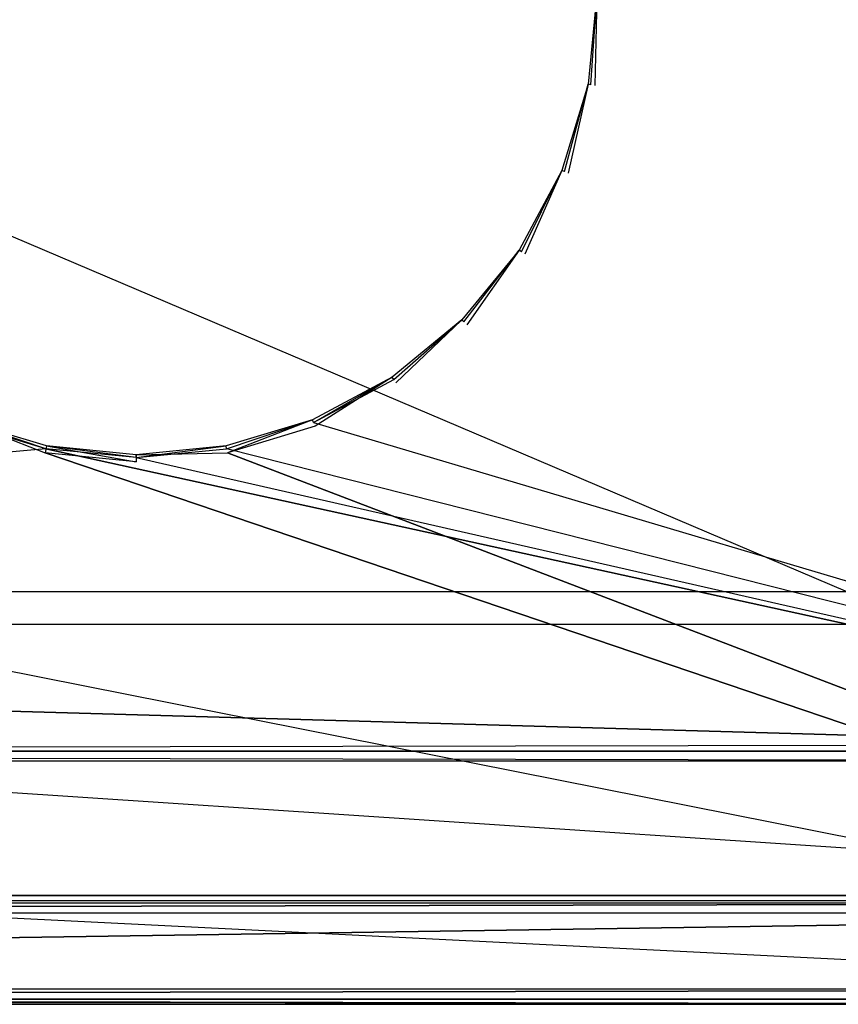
# Model space of a CAD drawing. Extents: x -1 to 0, y -0.5 to 0.
# Tile 11 of 20: x -0.32 to -0.16, y -0.5 to -0.31. Entities that reach past the tile are written whole.
import ezdxf

# ---------------------------------------------------------------- set-up
doc = ezdxf.new("R2010")
doc.units = 0
for name, color, linetype in [('L14_DRAWERBOX_LEGATO_REL_3_X_87', 7, 'CONTINUOUS'), ('L1_KORPUS_LEGATO_BO_X_9620__Y_4', 7, 'CONTINUOUS'), ('L3_KORPUS_LEGATO_3_N_B10600____', 7, 'CONTINUOUS'), ('L6_KORPUS_LEGATO_0_N_B10600____', 7, 'CONTINUOUS'), ('L8_PLATTE_LEGATO_N_B10600__0___', 7, 'CONTINUOUS'), ('L9_FRONT_LEGATO_S2S2_X_3400__Y_', 7, 'CONTINUOUS')]:
    doc.layers.add(name, color=color, linetype=linetype)

msp = doc.modelspace()

# ---------------------------------------------------------------- linework, layer by layer
at = {"layer": 'L14_DRAWERBOX_LEGATO_REL_3_X_87', "color": 8}
for points, invisible_edges in [([(-0.939515, -0.4795, 0.048), (-0.060485, -0.1555, 0.048), (-0.939515, -0.1555, 0.048), (-0.939515, -0.4795, 0.048)], 13), ([(-0.060485, -0.1555, 0.048), (-0.939515, -0.4795, 0.048), (-0.060485, -0.4795, 0.048), (-0.060485, -0.1555, 0.048)], 14), ([(-0.060485, -0.1555, 0.032), (-0.939515, -0.4795, 0.032), (-0.939515, -0.1555, 0.032), (-0.060485, -0.1555, 0.032)], 13), ([(-0.939515, -0.4795, 0.032), (-0.060485, -0.1555, 0.032), (-0.060485, -0.4795, 0.032), (-0.939515, -0.4795, 0.032)], 14), ([(-0.060485, -0.4795, 0.032), (-0.939515, -0.4795, 0.048), (-0.939515, -0.4795, 0.032), (-0.060485, -0.4795, 0.032)], 13), ([(-0.939515, -0.4795, 0.048), (-0.060485, -0.4795, 0.032), (-0.060485, -0.4795, 0.048), (-0.939515, -0.4795, 0.048)], 14)]:
    msp.add_3dface(points, dxfattribs=dict(at, invisible_edges=invisible_edges))
at = {"layer": 'L1_KORPUS_LEGATO_BO_X_9620__Y_4', "color": 8}
for points, invisible_edges in [([(-0.019, -0.4785, 0.02), (-0.981, -0.069, 0.02), (-0.981, -0.4785, 0.02), (-0.019, -0.4785, 0.02)], 13), ([(-0.981, -0.069, 0.02), (-0.019, -0.4785, 0.02), (-0.019, -0.069, 0.02), (-0.981, -0.069, 0.02)], 14), ([(-0.019, -0.069, 0.001), (-0.981, -0.4785, 0.001), (-0.981, -0.069, 0.001), (-0.019, -0.069, 0.001)], 13), ([(-0.981, -0.4785, 0.001), (-0.019, -0.069, 0.001), (-0.019, -0.4785, 0.001), (-0.981, -0.4785, 0.001)], 14), ([(-0.019, -0.4785, 0.02), (-0.981, -0.4785, 0.001), (-0.019, -0.4785, 0.001), (-0.019, -0.4785, 0.02)], 13), ([(-0.981, -0.4785, 0.001), (-0.019, -0.4785, 0.02), (-0.981, -0.4785, 0.02), (-0.981, -0.4785, 0.001)], 14)]:
    msp.add_3dface(points, dxfattribs=dict(at, invisible_edges=invisible_edges))
at = {"layer": 'L3_KORPUS_LEGATO_3_N_B10600____', "color": 8}
for points, invisible_edges in [([(-0.981, -0.4785, 0.313), (-0.921, -0.4185, 0.313), (-0.019, -0.4785, 0.313), (-0.981, -0.4785, 0.313)], 10), ([(-0.019, -0.4785, 0.332), (-0.921, -0.4185, 0.332), (-0.981, -0.4785, 0.332), (-0.019, -0.4785, 0.332)], 13), ([(-0.019, -0.4785, 0.313), (-0.921, -0.4185, 0.313), (-0.079, -0.4185, 0.313), (-0.019, -0.4785, 0.313)], 15), ([(-0.921, -0.4185, 0.313), (-0.079, -0.4185, 0.332), (-0.079, -0.4185, 0.313), (-0.921, -0.4185, 0.313)], 13), ([(-0.079, -0.4185, 0.332), (-0.921, -0.4185, 0.313), (-0.921, -0.4185, 0.332), (-0.079, -0.4185, 0.332)], 14), ([(-0.921, -0.4185, 0.332), (-0.019, -0.4785, 0.332), (-0.079, -0.4185, 0.332), (-0.921, -0.4185, 0.332)], 14), ([(-0.019, -0.4785, 0.332), (-0.981, -0.4785, 0.313), (-0.019, -0.4785, 0.313), (-0.019, -0.4785, 0.332)], 13), ([(-0.981, -0.4785, 0.313), (-0.019, -0.4785, 0.332), (-0.981, -0.4785, 0.332), (-0.981, -0.4785, 0.313)], 14)]:
    msp.add_3dface(points, dxfattribs=dict(at, invisible_edges=invisible_edges))
at = {"layer": 'L6_KORPUS_LEGATO_0_N_B10600____', "color": 8}
for points, invisible_edges in [([(-0.925, -0.425, 0.332), (-0.05, -0.45, 0.332), (-0.95, -0.45, 0.332), (-0.925, -0.425, 0.332)], 13), ([(-0.05, -0.45, 0.342), (-0.925, -0.425, 0.342), (-0.95, -0.45, 0.342), (-0.05, -0.45, 0.342)], 13), ([(-0.05, -0.45, 0.332), (-0.925, -0.425, 0.332), (-0.075, -0.425, 0.332), (-0.05, -0.45, 0.332)], 14), ([(-0.925, -0.425, 0.342), (-0.05, -0.45, 0.342), (-0.075, -0.425, 0.342), (-0.925, -0.425, 0.342)], 14), ([(-0.925, -0.425, 0.332), (-0.075, -0.425, 0.342), (-0.075, -0.425, 0.332), (-0.925, -0.425, 0.332)], 13), ([(-0.075, -0.425, 0.342), (-0.925, -0.425, 0.332), (-0.925, -0.425, 0.342), (-0.075, -0.425, 0.342)], 14), ([(-0.05, -0.45, 0.342), (-0.95, -0.45, 0.332), (-0.05, -0.45, 0.332), (-0.05, -0.45, 0.342)], 13), ([(-0.95, -0.45, 0.332), (-0.05, -0.45, 0.342), (-0.95, -0.45, 0.342), (-0.95, -0.45, 0.332)], 14)]:
    msp.add_3dface(points, dxfattribs=dict(at, invisible_edges=invisible_edges))
at = {"layer": 'L8_PLATTE_LEGATO_N_B10600__0___', "color": 8}
for points, invisible_edges in [([(-0.00192, -0.498375, 0.38), (-0.998322, -0.300523, 0.38), (-0.998322, -0.498375, 0.38), (-0.00192, -0.498375, 0.38)], 13), ([(-0.998322, -0.300523, 0.38), (-0.00192, -0.498375, 0.38), (-0.335557, -0.385801, 0.38), (-0.998322, -0.300523, 0.38)], 10), ([(-0.211033, -0.318266, 0.38), (-0.209285, -0.300523, 0.379138), (-0.211033, -0.318266, 0.379138), (-0.211033, -0.318266, 0.38)], 13), ([(-0.209285, -0.300523, 0.379138), (-0.211033, -0.318266, 0.38), (-0.209285, -0.300523, 0.38), (-0.209285, -0.300523, 0.379138)], 14), ([(-0.211033, -0.318266, 0.342861), (-0.209285, -0.300523, 0.342), (-0.211033, -0.318266, 0.342), (-0.211033, -0.318266, 0.342861)], 13), ([(-0.209285, -0.300523, 0.342), (-0.211033, -0.318266, 0.342861), (-0.209285, -0.300523, 0.342861), (-0.209285, -0.300523, 0.342)], 14), ([(-0.211033, -0.318266, 0.379138), (-0.209285, -0.300523, 0.342861), (-0.211033, -0.318266, 0.342861), (-0.211033, -0.318266, 0.379138)], 13), ([(-0.209285, -0.300523, 0.342861), (-0.211033, -0.318266, 0.379138), (-0.209285, -0.300523, 0.379138), (-0.209285, -0.300523, 0.342861)], 14), ([(-0.209703, -0.318531, 0.38), (-0.209285, -0.300523, 0.38), (-0.211033, -0.318266, 0.38), (-0.209703, -0.318531, 0.38)], 13), ([(-0.209285, -0.300523, 0.342), (-0.210495, -0.318373, 0.342), (-0.211033, -0.318266, 0.342), (-0.209285, -0.300523, 0.342)], 13), ([(-0.210495, -0.318373, 0.342), (-0.209285, -0.300523, 0.342), (-0.208737, -0.300523, 0.342), (-0.210495, -0.318373, 0.342)], 14), ([(-0.051665, -0.448631, 0.342), (-0.210495, -0.318373, 0.342), (-0.208737, -0.300523, 0.342), (-0.051665, -0.448631, 0.342)], 15), ([(-0.209285, -0.300523, 0.38), (-0.209703, -0.318531, 0.38), (-0.207929, -0.300523, 0.38), (-0.209285, -0.300523, 0.38)], 14), ([(-0.209703, -0.318531, 0.38), (-0.00192, -0.498375, 0.38), (-0.207929, -0.300523, 0.38), (-0.209703, -0.318531, 0.38)], 15), ([(-0.051665, -0.448631, 0.342), (-0.208737, -0.300523, 0.342), (-0.051665, -0.300523, 0.342), (-0.051665, -0.448631, 0.342)], 15), ([(-0.207929, -0.300523, 0.38), (-0.00192, -0.498375, 0.38), (-0.00192, -0.300523, 0.38), (-0.207929, -0.300523, 0.38)], 15), ([(-0.216208, -0.335327, 0.38), (-0.211033, -0.318266, 0.379138), (-0.216208, -0.335327, 0.379138), (-0.216208, -0.335327, 0.38)], 13), ([(-0.211033, -0.318266, 0.379138), (-0.216208, -0.335327, 0.38), (-0.211033, -0.318266, 0.38), (-0.211033, -0.318266, 0.379138)], 14), ([(-0.216208, -0.335327, 0.342861), (-0.211033, -0.318266, 0.342), (-0.216208, -0.335327, 0.342), (-0.216208, -0.335327, 0.342861)], 13), ([(-0.211033, -0.318266, 0.342), (-0.216208, -0.335327, 0.342861), (-0.211033, -0.318266, 0.342861), (-0.211033, -0.318266, 0.342)], 14), ([(-0.216208, -0.335327, 0.379138), (-0.211033, -0.318266, 0.342861), (-0.216208, -0.335327, 0.342861), (-0.216208, -0.335327, 0.379138)], 13), ([(-0.211033, -0.318266, 0.342861), (-0.216208, -0.335327, 0.379138), (-0.211033, -0.318266, 0.379138), (-0.211033, -0.318266, 0.342861)], 14), ([(-0.214955, -0.335846, 0.38), (-0.211033, -0.318266, 0.38), (-0.216208, -0.335327, 0.38), (-0.214955, -0.335846, 0.38)], 13), ([(-0.211033, -0.318266, 0.342), (-0.215702, -0.335537, 0.342), (-0.216208, -0.335327, 0.342), (-0.211033, -0.318266, 0.342)], 13), ([(-0.215702, -0.335537, 0.342), (-0.211033, -0.318266, 0.342), (-0.210495, -0.318373, 0.342), (-0.215702, -0.335537, 0.342)], 14), ([(-0.051665, -0.448631, 0.342), (-0.215702, -0.335537, 0.342), (-0.210495, -0.318373, 0.342), (-0.051665, -0.448631, 0.342)], 15), ([(-0.211033, -0.318266, 0.38), (-0.214955, -0.335846, 0.38), (-0.209703, -0.318531, 0.38), (-0.211033, -0.318266, 0.38)], 14), ([(-0.214955, -0.335846, 0.38), (-0.00192, -0.498375, 0.38), (-0.209703, -0.318531, 0.38), (-0.214955, -0.335846, 0.38)], 15), ([(-0.224613, -0.351051, 0.38), (-0.216208, -0.335327, 0.379138), (-0.224613, -0.351051, 0.379138), (-0.224613, -0.351051, 0.38)], 13), ([(-0.216208, -0.335327, 0.379138), (-0.224613, -0.351051, 0.38), (-0.216208, -0.335327, 0.38), (-0.216208, -0.335327, 0.379138)], 14), ([(-0.224613, -0.351051, 0.342861), (-0.216208, -0.335327, 0.342), (-0.224613, -0.351051, 0.342), (-0.224613, -0.351051, 0.342861)], 13), ([(-0.216208, -0.335327, 0.342), (-0.224613, -0.351051, 0.342861), (-0.216208, -0.335327, 0.342861), (-0.216208, -0.335327, 0.342)], 14), ([(-0.224613, -0.351051, 0.379138), (-0.216208, -0.335327, 0.342861), (-0.224613, -0.351051, 0.342861), (-0.224613, -0.351051, 0.379138)], 13), ([(-0.216208, -0.335327, 0.342861), (-0.224613, -0.351051, 0.379138), (-0.216208, -0.335327, 0.379138), (-0.216208, -0.335327, 0.342861)], 14), ([(-0.223485, -0.351804, 0.38), (-0.216208, -0.335327, 0.38), (-0.224613, -0.351051, 0.38), (-0.223485, -0.351804, 0.38)], 13), ([(-0.216208, -0.335327, 0.342), (-0.224157, -0.351355, 0.342), (-0.224613, -0.351051, 0.342), (-0.216208, -0.335327, 0.342)], 13), ([(-0.224157, -0.351355, 0.342), (-0.216208, -0.335327, 0.342), (-0.215702, -0.335537, 0.342), (-0.224157, -0.351355, 0.342)], 14), ([(-0.051665, -0.448631, 0.342), (-0.224157, -0.351355, 0.342), (-0.215702, -0.335537, 0.342), (-0.051665, -0.448631, 0.342)], 15), ([(-0.216208, -0.335327, 0.38), (-0.223485, -0.351804, 0.38), (-0.214955, -0.335846, 0.38), (-0.216208, -0.335327, 0.38)], 14), ([(-0.223485, -0.351804, 0.38), (-0.00192, -0.498375, 0.38), (-0.214955, -0.335846, 0.38), (-0.223485, -0.351804, 0.38)], 15), ([(-0.235924, -0.364833, 0.38), (-0.224613, -0.351051, 0.379138), (-0.235924, -0.364833, 0.379138), (-0.235924, -0.364833, 0.38)], 13), ([(-0.224613, -0.351051, 0.379138), (-0.235924, -0.364833, 0.38), (-0.224613, -0.351051, 0.38), (-0.224613, -0.351051, 0.379138)], 14), ([(-0.235924, -0.364833, 0.342861), (-0.224613, -0.351051, 0.342), (-0.235924, -0.364833, 0.342), (-0.235924, -0.364833, 0.342861)], 13), ([(-0.224613, -0.351051, 0.342), (-0.235924, -0.364833, 0.342861), (-0.224613, -0.351051, 0.342861), (-0.224613, -0.351051, 0.342)], 14), ([(-0.235924, -0.364833, 0.379138), (-0.224613, -0.351051, 0.342861), (-0.235924, -0.364833, 0.342861), (-0.235924, -0.364833, 0.379138)], 13), ([(-0.224613, -0.351051, 0.342861), (-0.235924, -0.364833, 0.379138), (-0.224613, -0.351051, 0.379138), (-0.224613, -0.351051, 0.342861)], 14), ([(-0.234964, -0.365792, 0.38), (-0.224613, -0.351051, 0.38), (-0.235924, -0.364833, 0.38), (-0.234964, -0.365792, 0.38)], 13), ([(-0.224613, -0.351051, 0.342), (-0.235536, -0.36522, 0.342), (-0.235924, -0.364833, 0.342), (-0.224613, -0.351051, 0.342)], 13), ([(-0.235536, -0.36522, 0.342), (-0.224613, -0.351051, 0.342), (-0.224157, -0.351355, 0.342), (-0.235536, -0.36522, 0.342)], 14), ([(-0.051665, -0.448631, 0.342), (-0.235536, -0.36522, 0.342), (-0.224157, -0.351355, 0.342), (-0.051665, -0.448631, 0.342)], 15), ([(-0.224613, -0.351051, 0.38), (-0.234964, -0.365792, 0.38), (-0.223485, -0.351804, 0.38), (-0.224613, -0.351051, 0.38)], 14), ([(-0.234964, -0.365792, 0.38), (-0.00192, -0.498375, 0.38), (-0.223485, -0.351804, 0.38), (-0.234964, -0.365792, 0.38)], 15), ([(-0.249705, -0.376143, 0.379138), (-0.235924, -0.364833, 0.38), (-0.235924, -0.364833, 0.379138), (-0.249705, -0.376143, 0.379138)], 13), ([(-0.235924, -0.364833, 0.38), (-0.249705, -0.376143, 0.379138), (-0.249705, -0.376143, 0.38), (-0.235924, -0.364833, 0.38)], 14), ([(-0.249705, -0.376143, 0.342), (-0.235924, -0.364833, 0.342861), (-0.235924, -0.364833, 0.342), (-0.249705, -0.376143, 0.342)], 13), ([(-0.235924, -0.364833, 0.342861), (-0.249705, -0.376143, 0.342), (-0.249705, -0.376143, 0.342861), (-0.235924, -0.364833, 0.342861)], 14), ([(-0.249705, -0.376143, 0.342861), (-0.235924, -0.364833, 0.379138), (-0.235924, -0.364833, 0.342861), (-0.249705, -0.376143, 0.342861)], 13), ([(-0.235924, -0.364833, 0.379138), (-0.249705, -0.376143, 0.342861), (-0.249705, -0.376143, 0.379138), (-0.235924, -0.364833, 0.379138)], 14), ([(-0.248952, -0.377271, 0.38), (-0.235924, -0.364833, 0.38), (-0.249705, -0.376143, 0.38), (-0.248952, -0.377271, 0.38)], 13), ([(-0.235924, -0.364833, 0.342), (-0.249401, -0.376599, 0.342), (-0.249705, -0.376143, 0.342), (-0.235924, -0.364833, 0.342)], 13), ([(-0.249401, -0.376599, 0.342), (-0.235924, -0.364833, 0.342), (-0.235536, -0.36522, 0.342), (-0.249401, -0.376599, 0.342)], 14), ([(-0.051665, -0.448631, 0.342), (-0.249401, -0.376599, 0.342), (-0.235536, -0.36522, 0.342), (-0.051665, -0.448631, 0.342)], 15), ([(-0.235924, -0.364833, 0.38), (-0.248952, -0.377271, 0.38), (-0.234964, -0.365792, 0.38), (-0.235924, -0.364833, 0.38)], 14), ([(-0.248952, -0.377271, 0.38), (-0.00192, -0.498375, 0.38), (-0.234964, -0.365792, 0.38), (-0.248952, -0.377271, 0.38)], 15), ([(-0.265429, -0.384548, 0.38), (-0.249705, -0.376143, 0.379138), (-0.265429, -0.384548, 0.379138), (-0.265429, -0.384548, 0.38)], 13), ([(-0.249705, -0.376143, 0.379138), (-0.265429, -0.384548, 0.38), (-0.249705, -0.376143, 0.38), (-0.249705, -0.376143, 0.379138)], 14), ([(-0.265429, -0.384548, 0.342), (-0.249705, -0.376143, 0.342861), (-0.249705, -0.376143, 0.342), (-0.265429, -0.384548, 0.342)], 13), ([(-0.249705, -0.376143, 0.342861), (-0.265429, -0.384548, 0.342), (-0.265429, -0.384548, 0.342861), (-0.249705, -0.376143, 0.342861)], 14), ([(-0.265429, -0.384548, 0.379138), (-0.249705, -0.376143, 0.342861), (-0.265429, -0.384548, 0.342861), (-0.265429, -0.384548, 0.379138)], 13), ([(-0.249705, -0.376143, 0.342861), (-0.265429, -0.384548, 0.379138), (-0.249705, -0.376143, 0.379138), (-0.249705, -0.376143, 0.342861)], 14), ([(-0.26491, -0.385801, 0.38), (-0.249705, -0.376143, 0.38), (-0.265429, -0.384548, 0.38), (-0.26491, -0.385801, 0.38)], 13), ([(-0.249705, -0.376143, 0.342), (-0.265219, -0.385054, 0.342), (-0.265429, -0.384548, 0.342), (-0.249705, -0.376143, 0.342)], 13), ([(-0.265219, -0.385054, 0.342), (-0.249705, -0.376143, 0.342), (-0.249401, -0.376599, 0.342), (-0.265219, -0.385054, 0.342)], 14), ([(-0.051665, -0.448631, 0.342), (-0.265219, -0.385054, 0.342), (-0.249401, -0.376599, 0.342), (-0.051665, -0.448631, 0.342)], 13), ([(-0.249705, -0.376143, 0.38), (-0.26491, -0.385801, 0.38), (-0.248952, -0.377271, 0.38), (-0.249705, -0.376143, 0.38)], 14), ([(-0.26491, -0.385801, 0.38), (-0.00192, -0.498375, 0.38), (-0.248952, -0.377271, 0.38), (-0.26491, -0.385801, 0.38)], 15), ([(-0.948577, -0.448631, 0.342), (-0.335248, -0.385054, 0.342), (-0.318084, -0.390261, 0.342), (-0.948577, -0.448631, 0.342)], 10), ([(-0.318241, -0.391054, 0.38), (-0.335038, -0.384548, 0.38), (-0.335557, -0.385801, 0.38), (-0.318241, -0.391054, 0.38)], 13), ([(-0.335038, -0.384548, 0.342), (-0.318084, -0.390261, 0.342), (-0.335248, -0.385054, 0.342), (-0.335038, -0.384548, 0.342)], 13), ([(-0.335038, -0.384548, 0.38), (-0.317977, -0.389723, 0.379138), (-0.335038, -0.384548, 0.379138), (-0.335038, -0.384548, 0.38)], 13), ([(-0.317977, -0.389723, 0.379138), (-0.335038, -0.384548, 0.38), (-0.317977, -0.389723, 0.38), (-0.317977, -0.389723, 0.379138)], 14), ([(-0.335038, -0.384548, 0.342861), (-0.317977, -0.389723, 0.342), (-0.335038, -0.384548, 0.342), (-0.335038, -0.384548, 0.342861)], 13), ([(-0.317977, -0.389723, 0.342), (-0.335038, -0.384548, 0.342861), (-0.317977, -0.389723, 0.342861), (-0.317977, -0.389723, 0.342)], 14), ([(-0.335038, -0.384548, 0.379138), (-0.317977, -0.389723, 0.342861), (-0.335038, -0.384548, 0.342861), (-0.335038, -0.384548, 0.379138)], 13), ([(-0.317977, -0.389723, 0.342861), (-0.335038, -0.384548, 0.379138), (-0.317977, -0.389723, 0.379138), (-0.317977, -0.389723, 0.342861)], 14), ([(-0.335038, -0.384548, 0.38), (-0.318241, -0.391054, 0.38), (-0.317977, -0.389723, 0.38), (-0.335038, -0.384548, 0.38)], 14), ([(-0.318084, -0.390261, 0.342), (-0.335038, -0.384548, 0.342), (-0.317977, -0.389723, 0.342), (-0.318084, -0.390261, 0.342)], 14), ([(-0.28249, -0.389723, 0.379138), (-0.265429, -0.384548, 0.38), (-0.265429, -0.384548, 0.379138), (-0.28249, -0.389723, 0.379138)], 13), ([(-0.265429, -0.384548, 0.38), (-0.28249, -0.389723, 0.379138), (-0.28249, -0.389723, 0.38), (-0.265429, -0.384548, 0.38)], 14), ([(-0.28249, -0.389723, 0.342), (-0.265429, -0.384548, 0.342861), (-0.265429, -0.384548, 0.342), (-0.28249, -0.389723, 0.342)], 13), ([(-0.265429, -0.384548, 0.342861), (-0.28249, -0.389723, 0.342), (-0.28249, -0.389723, 0.342861), (-0.265429, -0.384548, 0.342861)], 14), ([(-0.28249, -0.389723, 0.342861), (-0.265429, -0.384548, 0.379138), (-0.265429, -0.384548, 0.342861), (-0.28249, -0.389723, 0.342861)], 13), ([(-0.265429, -0.384548, 0.379138), (-0.28249, -0.389723, 0.342861), (-0.28249, -0.389723, 0.379138), (-0.265429, -0.384548, 0.379138)], 14), ([(-0.282226, -0.391054, 0.38), (-0.265429, -0.384548, 0.38), (-0.28249, -0.389723, 0.38), (-0.282226, -0.391054, 0.38)], 13), ([(-0.265429, -0.384548, 0.342), (-0.282383, -0.390261, 0.342), (-0.28249, -0.389723, 0.342), (-0.265429, -0.384548, 0.342)], 13), ([(-0.282383, -0.390261, 0.342), (-0.265429, -0.384548, 0.342), (-0.265219, -0.385054, 0.342), (-0.282383, -0.390261, 0.342)], 14), ([(-0.051665, -0.448631, 0.342), (-0.282383, -0.390261, 0.342), (-0.265219, -0.385054, 0.342), (-0.051665, -0.448631, 0.342)], 10), ([(-0.265429, -0.384548, 0.38), (-0.282226, -0.391054, 0.38), (-0.26491, -0.385801, 0.38), (-0.265429, -0.384548, 0.38)], 14), ([(-0.335557, -0.385801, 0.38), (-0.00192, -0.498375, 0.38), (-0.318241, -0.391054, 0.38), (-0.335557, -0.385801, 0.38)], 13), ([(-0.282226, -0.391054, 0.38), (-0.00192, -0.498375, 0.38), (-0.26491, -0.385801, 0.38), (-0.282226, -0.391054, 0.38)], 10), ([(-0.948577, -0.448631, 0.342), (-0.318084, -0.390261, 0.342), (-0.051665, -0.448631, 0.342), (-0.948577, -0.448631, 0.342)], 13), ([(-0.300234, -0.392827, 0.38), (-0.317977, -0.389723, 0.38), (-0.318241, -0.391054, 0.38), (-0.300234, -0.392827, 0.38)], 13), ([(-0.317977, -0.389723, 0.342), (-0.300234, -0.392019, 0.342), (-0.318084, -0.390261, 0.342), (-0.317977, -0.389723, 0.342)], 13), ([(-0.051665, -0.448631, 0.342), (-0.318084, -0.390261, 0.342), (-0.300234, -0.392019, 0.342), (-0.051665, -0.448631, 0.342)], 10), ([(-0.317977, -0.389723, 0.38), (-0.300234, -0.391471, 0.379138), (-0.317977, -0.389723, 0.379138), (-0.317977, -0.389723, 0.38)], 13), ([(-0.300234, -0.391471, 0.379138), (-0.317977, -0.389723, 0.38), (-0.300234, -0.391471, 0.38), (-0.300234, -0.391471, 0.379138)], 14), ([(-0.317977, -0.389723, 0.342861), (-0.300234, -0.391471, 0.342), (-0.317977, -0.389723, 0.342), (-0.317977, -0.389723, 0.342861)], 13), ([(-0.300234, -0.391471, 0.342), (-0.317977, -0.389723, 0.342861), (-0.300234, -0.391471, 0.342861), (-0.300234, -0.391471, 0.342)], 14), ([(-0.317977, -0.389723, 0.379138), (-0.300234, -0.391471, 0.342861), (-0.317977, -0.389723, 0.342861), (-0.317977, -0.389723, 0.379138)], 13), ([(-0.300234, -0.391471, 0.342861), (-0.317977, -0.389723, 0.379138), (-0.300234, -0.391471, 0.379138), (-0.300234, -0.391471, 0.342861)], 14), ([(-0.317977, -0.389723, 0.38), (-0.300234, -0.392827, 0.38), (-0.300234, -0.391471, 0.38), (-0.317977, -0.389723, 0.38)], 14), ([(-0.300234, -0.392019, 0.342), (-0.317977, -0.389723, 0.342), (-0.300234, -0.391471, 0.342), (-0.300234, -0.392019, 0.342)], 14), ([(-0.300234, -0.391471, 0.379138), (-0.28249, -0.389723, 0.38), (-0.28249, -0.389723, 0.379138), (-0.300234, -0.391471, 0.379138)], 13), ([(-0.28249, -0.389723, 0.38), (-0.300234, -0.391471, 0.379138), (-0.300234, -0.391471, 0.38), (-0.28249, -0.389723, 0.38)], 14), ([(-0.300234, -0.391471, 0.342), (-0.28249, -0.389723, 0.342861), (-0.28249, -0.389723, 0.342), (-0.300234, -0.391471, 0.342)], 13), ([(-0.28249, -0.389723, 0.342861), (-0.300234, -0.391471, 0.342), (-0.300234, -0.391471, 0.342861), (-0.28249, -0.389723, 0.342861)], 14), ([(-0.300234, -0.391471, 0.342861), (-0.28249, -0.389723, 0.379138), (-0.28249, -0.389723, 0.342861), (-0.300234, -0.391471, 0.342861)], 13), ([(-0.28249, -0.389723, 0.379138), (-0.300234, -0.391471, 0.342861), (-0.300234, -0.391471, 0.379138), (-0.28249, -0.389723, 0.379138)], 14), ([(-0.300234, -0.391471, 0.38), (-0.282226, -0.391054, 0.38), (-0.28249, -0.389723, 0.38), (-0.300234, -0.391471, 0.38)], 14), ([(-0.28249, -0.389723, 0.342), (-0.300234, -0.392019, 0.342), (-0.300234, -0.391471, 0.342), (-0.28249, -0.389723, 0.342)], 13), ([(-0.300234, -0.392019, 0.342), (-0.28249, -0.389723, 0.342), (-0.282383, -0.390261, 0.342), (-0.300234, -0.392019, 0.342)], 14), ([(-0.051665, -0.448631, 0.342), (-0.300234, -0.392019, 0.342), (-0.282383, -0.390261, 0.342), (-0.051665, -0.448631, 0.342)], 13), ([(-0.318241, -0.391054, 0.38), (-0.00192, -0.498375, 0.38), (-0.300234, -0.392827, 0.38), (-0.318241, -0.391054, 0.38)], 10), ([(-0.282226, -0.391054, 0.38), (-0.300234, -0.391471, 0.38), (-0.300234, -0.392827, 0.38), (-0.282226, -0.391054, 0.38)], 13), ([(-0.300234, -0.392827, 0.38), (-0.00192, -0.498375, 0.38), (-0.282226, -0.391054, 0.38), (-0.300234, -0.392827, 0.38)], 13), ([(-0.051665, -0.448631, 0.342), (-0.948577, -0.450256, 0.342), (-0.948577, -0.448631, 0.342), (-0.051665, -0.448631, 0.342)], 13), ([(-0.948577, -0.450256, 0.342), (-0.051665, -0.448631, 0.342), (-0.051665, -0.450256, 0.342), (-0.948577, -0.450256, 0.342)], 14), ([(-0.948577, -0.450256, 0.342), (-0.049961, -0.451959, 0.343069), (-0.950281, -0.451959, 0.343069), (-0.948577, -0.450256, 0.342)], 13), ([(-0.049961, -0.451959, 0.343069), (-0.948577, -0.450256, 0.342), (-0.051665, -0.450256, 0.342), (-0.049961, -0.451959, 0.343069)], 14), ([(-0.950281, -0.451959, 0.343069), (-0.002933, -0.498987, 0.372564), (-0.997308, -0.498987, 0.372564), (-0.950281, -0.451959, 0.343069)], 13), ([(-0.002933, -0.498987, 0.372564), (-0.950281, -0.451959, 0.343069), (-0.049961, -0.451959, 0.343069), (-0.002933, -0.498987, 0.372564)], 14), ([(-0.00192, -0.5, 0.38), (-0.998322, -0.498375, 0.38), (-0.998322, -0.5, 0.38), (-0.00192, -0.5, 0.38)], 13), ([(-0.998322, -0.498375, 0.38), (-0.00192, -0.5, 0.38), (-0.00192, -0.498375, 0.38), (-0.998322, -0.498375, 0.38)], 14), ([(-0.997308, -0.498987, 0.372564), (-0.00192, -0.5, 0.3732), (-0.998322, -0.5, 0.3732), (-0.997308, -0.498987, 0.372564)], 13), ([(-0.00192, -0.5, 0.3732), (-0.997308, -0.498987, 0.372564), (-0.002933, -0.498987, 0.372564), (-0.00192, -0.5, 0.3732)], 14), ([(-0.00192, -0.5, 0.378361), (-0.998322, -0.5, 0.374378), (-0.00192, -0.5, 0.374378), (-0.00192, -0.5, 0.378361)], 13), ([(-0.998322, -0.5, 0.374378), (-0.00192, -0.5, 0.378361), (-0.998322, -0.5, 0.378361), (-0.998322, -0.5, 0.374378)], 14), ([(-0.00192, -0.5, 0.38), (-0.998322, -0.5, 0.378361), (-0.00192, -0.5, 0.378361), (-0.00192, -0.5, 0.38)], 13), ([(-0.998322, -0.5, 0.378361), (-0.00192, -0.5, 0.38), (-0.998322, -0.5, 0.38), (-0.998322, -0.5, 0.378361)], 14), ([(-0.00192, -0.5, 0.374378), (-0.998322, -0.5, 0.3732), (-0.00192, -0.5, 0.3732), (-0.00192, -0.5, 0.374378)], 13), ([(-0.998322, -0.5, 0.3732), (-0.00192, -0.5, 0.374378), (-0.998322, -0.5, 0.374378), (-0.998322, -0.5, 0.3732)], 14)]:
    msp.add_3dface(points, dxfattribs=dict(at, invisible_edges=invisible_edges))
at = {"layer": 'L9_FRONT_LEGATO_S2S2_X_3400__Y_', "color": 8}
for points, invisible_edges in [([(-0.996, -0.482, 0.34), (-0.004, -0.48, 0.34), (-0.996, -0.48, 0.34), (-0.996, -0.482, 0.34)], 13), ([(-0.004, -0.48, 0.34), (-0.996, -0.482, 0.34), (-0.004, -0.482, 0.34), (-0.004, -0.48, 0.34)], 14), ([(-0.004, -0.48), (-0.996, -0.482), (-0.996, -0.48), (-0.004, -0.48)], 13), ([(-0.996, -0.482), (-0.004, -0.48), (-0.004, -0.482), (-0.996, -0.482)], 14), ([(-0.996, -0.48, 0.338), (-0.004, -0.48, 0.002), (-0.996, -0.48, 0.002), (-0.996, -0.48, 0.338)], 13), ([(-0.004, -0.48, 0.002), (-0.996, -0.48, 0.338), (-0.004, -0.48, 0.338), (-0.004, -0.48, 0.002)], 14), ([(-0.996, -0.48, 0.34), (-0.004, -0.48, 0.338), (-0.996, -0.48, 0.338), (-0.996, -0.48, 0.34)], 13), ([(-0.004, -0.48, 0.338), (-0.996, -0.48, 0.34), (-0.004, -0.48, 0.34), (-0.004, -0.48, 0.338)], 14), ([(-0.996, -0.48, 0.002), (-0.004, -0.48), (-0.996, -0.48), (-0.996, -0.48, 0.002)], 13), ([(-0.004, -0.48), (-0.996, -0.48, 0.002), (-0.004, -0.48, 0.002), (-0.004, -0.48)], 14), ([(-0.004, -0.482), (-0.996, -0.497), (-0.996, -0.482), (-0.004, -0.482)], 13), ([(-0.996, -0.497), (-0.004, -0.482), (-0.004, -0.497), (-0.996, -0.497)], 14), ([(-0.996, -0.497, 0.34), (-0.004, -0.482, 0.34), (-0.996, -0.482, 0.34), (-0.996, -0.497, 0.34)], 13), ([(-0.004, -0.482, 0.34), (-0.996, -0.497, 0.34), (-0.004, -0.497, 0.34), (-0.004, -0.482, 0.34)], 14), ([(-0.004, -0.497), (-0.996, -0.499), (-0.996, -0.497), (-0.004, -0.497)], 13), ([(-0.996, -0.499), (-0.004, -0.497), (-0.004, -0.499), (-0.996, -0.499)], 14), ([(-0.996, -0.499, 0.34), (-0.004, -0.497, 0.34), (-0.996, -0.497, 0.34), (-0.996, -0.499, 0.34)], 13), ([(-0.004, -0.497, 0.34), (-0.996, -0.499, 0.34), (-0.004, -0.499, 0.34), (-0.004, -0.497, 0.34)], 14), ([(-0.004, -0.499, 0.002), (-0.996, -0.499, 0.338), (-0.996, -0.499, 0.002), (-0.004, -0.499, 0.002)], 13), ([(-0.996, -0.499, 0.338), (-0.004, -0.499, 0.002), (-0.004, -0.499, 0.338), (-0.996, -0.499, 0.338)], 14), ([(-0.004, -0.499), (-0.996, -0.499, 0.002), (-0.996, -0.499), (-0.004, -0.499)], 13), ([(-0.996, -0.499, 0.002), (-0.004, -0.499), (-0.004, -0.499, 0.002), (-0.996, -0.499, 0.002)], 14), ([(-0.004, -0.499, 0.338), (-0.996, -0.499, 0.34), (-0.996, -0.499, 0.338), (-0.004, -0.499, 0.338)], 13), ([(-0.996, -0.499, 0.34), (-0.004, -0.499, 0.338), (-0.004, -0.499, 0.34), (-0.996, -0.499, 0.34)], 14)]:
    msp.add_3dface(points, dxfattribs=dict(at, invisible_edges=invisible_edges))

doc.saveas('drawing.dxf')
